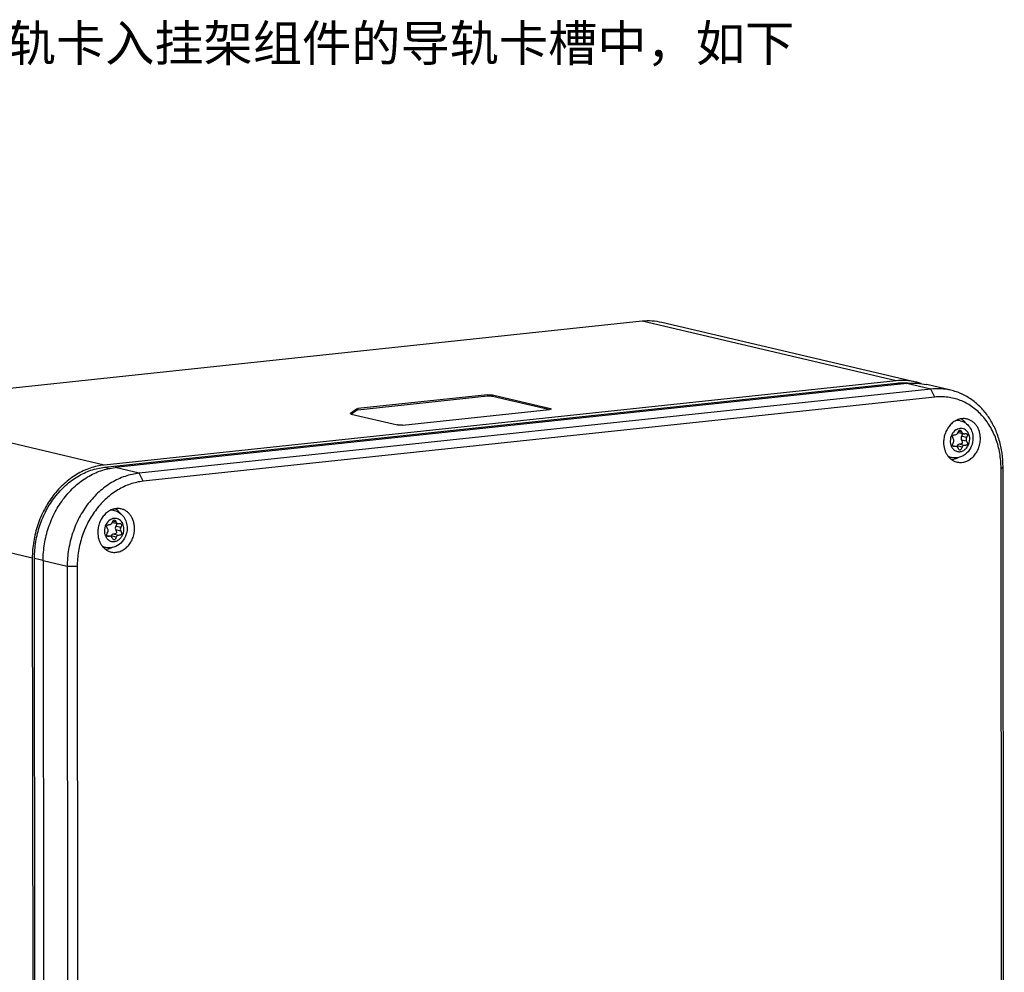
# Model space of a CAD drawing. Header units: millimetres. Extents: x 0 to 2731, y -3524 to -2222.
# Tile 162 of 221: x 2331 to 2467, y -3218 to -3086. Entities that reach past the tile are written whole.
import ezdxf

# ---------------------------------------------------------------- set-up
doc = ezdxf.new("R2010")
doc.units = ezdxf.units.MM
doc.header["$LTSCALE"] = 46.255
doc.layers.add('00_COMPONENTS', color=7, linetype='CONTINUOUS')
doc.layers.add('50_ALL_DETAILS', color=7, linetype='CONTINUOUS')
doc.styles.get("Standard").update_dxf_attribs({"font": 'simfang.ttf'})

msp = doc.modelspace()

# ---------------------------------------------------------------- linework, layer by layer
at = {"layer": '00_COMPONENTS', "color": 7}
for p, q in [((2416.882, -3127.472), (2307.155, -3139.139)), ((2454.821, -3135.893), (2419.634, -3127.639)), ((2452.069, -3135.726), (2342.342, -3147.393)), ((2342.398, -3147.703), (2452.124, -3136.035)), ((2453.569, -3136.078), (2343.843, -3147.745)), ((2459.657, -3137.027), (2456.322, -3136.245)), ((2456.905, -3136.86), (2347.178, -3148.528)), ((2457.462, -3137.978), (2347.735, -3149.646)), ((2395.437, -3137.673), (2377.496, -3139.581)), ((2395.437, -3137.871), (2377.496, -3139.779)), ((2404.191, -3139.585), (2396.13, -3137.694)), ((2403.889, -3139.712), (2396.131, -3137.892)), ((2377.283, -3139.631), (2376.48, -3140.27)), ((2376.555, -3140.329), (2382.993, -3141.839)), ((2377.283, -3139.829), (2376.632, -3140.347)), ((2383.687, -3141.86), (2404.053, -3139.694)), ((2460.975, -3141.248), (2460.543, -3141.147)), ((2460.734, -3142.886), (2461.44, -3143.052)), ((2459.91, -3144.696), (2460.422, -3144.816)), ((2459.776, -3146.359), (2459.344, -3146.258)), ((2467.072, -3324.415), (2466.892, -3147.65)), ((2466.797, -3324.634), (2466.617, -3147.868)), ((2343.766, -3153.711), (2343.335, -3153.61)), ((2343.526, -3155.349), (2344.232, -3155.515)), ((2342.702, -3157.159), (2343.214, -3157.279)), ((2342.567, -3158.822), (2342.136, -3158.721)), ((2332.379, -3160.304), (2332.559, -3337.069)), ((2332.864, -3337.056), (2332.684, -3160.291)), ((2333.879, -3160.656), (2334.06, -3337.421)), ((2337.215, -3161.439), (2337.395, -3338.204)), ((2338.602, -3161.481), (2338.782, -3338.246))]:
    msp.add_line(p, q, dxfattribs=at)
at = {"layer": '00_COMPONENTS', "color": 4}
for p, q in [((2452.069, -3135.726), (2416.882, -3127.472)), ((2452.124, -3136.035), (2452.701, -3136.17)), ((2456.905, -3136.86), (2453.569, -3136.078)), ((2395.437, -3137.673), (2395.437, -3137.871)), ((2396.13, -3137.694), (2396.131, -3137.892)), ((2457.462, -3137.978), (2456.905, -3136.86)), ((2342.342, -3147.393), (2307.155, -3139.139)), ((2376.48, -3140.27), (2376.48, -3140.3)), ((2377.283, -3139.631), (2377.283, -3139.829)), ((2377.496, -3139.581), (2377.496, -3139.779)), ((2404.191, -3139.585), (2404.191, -3139.673)), ((2461.203, -3142.844), (2460.735, -3142.734)), ((2461.847, -3143.575), (2461.141, -3143.41)), ((2460.294, -3144.813), (2459.924, -3144.726)), ((2461.223, -3144.92), (2460.517, -3144.754)), ((2461.528, -3144.678), (2460.822, -3144.513)), ((2461.847, -3144.098), (2461.141, -3143.932)), ((2342.398, -3147.703), (2343.077, -3147.862)), ((2466.617, -3147.868), (2466.892, -3147.65)), ((2347.178, -3148.528), (2343.843, -3147.745)), ((2347.735, -3149.646), (2347.178, -3148.528)), ((2332.379, -3160.304), (2297.192, -3152.05)), ((2343.994, -3155.307), (2343.527, -3155.197)), ((2344.638, -3156.039), (2343.932, -3155.873)), ((2343.086, -3157.276), (2342.716, -3157.189)), ((2344.015, -3157.383), (2343.309, -3157.218)), ((2344.319, -3157.141), (2343.613, -3156.976)), ((2344.639, -3156.561), (2343.933, -3156.395)), ((2332.684, -3160.291), (2333.88, -3160.571)), ((2337.215, -3161.439), (2333.879, -3160.656)), ((2338.602, -3161.481), (2337.215, -3161.439))]:
    msp.add_line(p, q, dxfattribs=at)
for centre, radius, start, end in [((2460.57, -3143.072), 1.871, 94.38113, 95.40977), ((2461.162, -3143.755), 1.456, 121.9982, 123.26955), ((2461.153, -3143.741), 1.44, 121.22549, 121.99726), ((2461.144, -3143.727), 1.423, 119.92436, 121.22653), ((2461.234, -3144.121), 1.649, 197.71723, 198.60615), ((2461.18, -3144.139), 1.591, 198.58782, 202.52568), ((2460.221, -3144.548), 1.866, 238.49993, 239.3844), ((2460.218, -3144.553), 1.861, 239.38455, 239.9687), ((2343.362, -3155.535), 1.871, 94.38113, 95.40977), ((2343.953, -3156.218), 1.456, 121.9982, 123.26955), ((2343.945, -3156.205), 1.44, 121.22549, 121.99726), ((2343.936, -3156.19), 1.423, 119.92436, 121.22653), ((2344.026, -3156.584), 1.649, 197.71723, 198.60615), ((2343.972, -3156.602), 1.591, 198.58782, 202.52568), ((2343.012, -3157.011), 1.866, 238.49993, 239.3844), ((2343.01, -3157.016), 1.861, 239.38455, 239.9687)]:
    msp.add_arc(centre, radius, start, end, dxfattribs=at)
at = {"layer": '00_COMPONENTS', "color": 7}
for centre, radius, start, end in [((2462.487, -3143.642), 1.974, 156.79947, 157.59099), ((2460.805, -3142.581), 0.313, 244.86603, 253.29526), ((2460.804, -3142.584), 0.31, 253.32582, 256.88521), ((2460.351, -3145.121), 0.312, 64.9034, 76.84195), ((2345.279, -3156.105), 1.974, 156.79947, 157.59099), ((2343.597, -3155.044), 0.313, 244.86603, 253.29526), ((2343.596, -3155.047), 0.31, 253.32582, 256.88521), ((2343.143, -3157.584), 0.312, 64.9034, 76.84195)]:
    msp.add_arc(centre, radius, start, end, dxfattribs=at)
for points, knots in [([(2419.634, -3127.639), (2419.187, -3127.534), (2418.269, -3127.4), (2417.342, -3127.423), (2416.882, -3127.472)], [0, 0, 0, 0, 0.4977019, 1, 1, 1, 1]), ([(2454.821, -3135.893), (2454.374, -3135.788), (2453.456, -3135.654), (2452.529, -3135.677), (2452.069, -3135.726)], [0, 0, 0, 0, 0.497703, 1, 1, 1, 1]), ([(2452.124, -3136.035), (2452.429, -3136.003), (2453.038, -3135.972), (2453.648, -3136.01), (2453.949, -3136.046)], [0, 0, 0, 0, 0.5020261, 1, 1, 1, 1]), ([(2453.569, -3136.078), (2454.03, -3136.029), (2454.957, -3136.006), (2455.875, -3136.14), (2456.322, -3136.245)], [0, 0, 0, 0, 0.502297, 1, 1, 1, 1]), ([(2455.564, -3136.105), (2455.503, -3136.085), (2455.258, -3136.005), (2455.009, -3135.937), (2454.821, -3135.893)], [0, 0, 0, 0, 0.250198, 1, 1, 1, 1]), ([(2395.437, -3137.673), (2395.497, -3137.667), (2395.622, -3137.659), (2395.807, -3137.659), (2395.958, -3137.668), (2396.064, -3137.681), (2396.11, -3137.689), (2396.13, -3137.694)], [0, 0, 0, 0, 0.2594646, 0.5397347, 0.7992428, 0.9090168, 1, 1, 1, 1]), ([(2396.131, -3137.892), (2396.11, -3137.887), (2396.064, -3137.879), (2395.958, -3137.865), (2395.808, -3137.857), (2395.622, -3137.857), (2395.497, -3137.864), (2395.437, -3137.871)], [0, 0, 0, 0, 0.0909832, 0.2007572, 0.4602653, 0.7405354, 1, 1, 1, 1]), ([(2459.657, -3137.027), (2459.21, -3136.923), (2458.293, -3136.789), (2457.365, -3136.811), (2456.905, -3136.86)], [0, 0, 0, 0, 0.497703, 1, 1, 1, 1]), ([(2466.617, -3147.868), (2466.616, -3147.166), (2466.501, -3145.777), (2465.983, -3143.787), (2465.271, -3142.271), (2464.551, -3141.193), (2463.947, -3140.465), (2463.28, -3139.817), (2462.557, -3139.257), (2461.784, -3138.788), (2460.97, -3138.417), (2460.121, -3138.146), (2459.247, -3137.979), (2458.356, -3137.917), (2457.759, -3137.946), (2457.462, -3137.978)], [0, 0, 0, 0, 0.1383679, 0.2729338, 0.4028043, 0.465957, 0.5279107, 0.5887569, 0.6486357, 0.7077321, 0.766269, 0.8244976, 0.8826848, 0.9410998, 1, 1, 1, 1]), ([(2466.892, -3147.65), (2466.891, -3147.018), (2466.806, -3145.766), (2466.421, -3143.949), (2465.891, -3142.524), (2465.348, -3141.469), (2464.742, -3140.492), (2463.855, -3139.395), (2462.801, -3138.485), (2461.885, -3137.898), (2461.17, -3137.53), (2460.427, -3137.235), (2459.915, -3137.088), (2459.657, -3137.027)], [0, 0, 0, 0, 0.1368135, 0.2707126, 0.4009995, 0.4647093, 0.5274106, 0.6497673, 0.7686327, 0.8270808, 0.8850154, 0.9425974, 1, 1, 1, 1]), ([(2376.47, -3140.285), (2376.47, -3140.284), (2376.471, -3140.277), (2376.476, -3140.273), (2376.48, -3140.27)], [0, 0, 0, 0, 0.2112693, 1, 1, 1, 1]), ([(2376.555, -3140.329), (2376.542, -3140.326), (2376.521, -3140.32), (2376.497, -3140.311), (2376.483, -3140.303), (2376.474, -3140.296), (2376.47, -3140.289), (2376.47, -3140.285)], [0, 0, 0, 0, 0.3811449, 0.670758, 0.7814297, 0.8707945, 1, 1, 1, 1]), ([(2377.283, -3139.631), (2377.287, -3139.628), (2377.296, -3139.623), (2377.321, -3139.612), (2377.363, -3139.601), (2377.424, -3139.59), (2377.47, -3139.584), (2377.496, -3139.581)], [0, 0, 0, 0, 0.0639908, 0.1460603, 0.3649678, 0.652742, 1, 1, 1, 1]), ([(2377.496, -3139.779), (2377.471, -3139.781), (2377.424, -3139.787), (2377.363, -3139.798), (2377.321, -3139.81), (2377.296, -3139.82), (2377.287, -3139.826), (2377.283, -3139.829)], [0, 0, 0, 0, 0.347258, 0.6350322, 0.8539397, 0.9360092, 1, 1, 1, 1]), ([(2404.275, -3139.629), (2404.275, -3139.637), (2404.261, -3139.649), (2404.24, -3139.658), (2404.214, -3139.667), (2404.182, -3139.675), (2404.128, -3139.685), (2404.084, -3139.691), (2404.053, -3139.694)], [0, 0, 0, 0, 0.1022244, 0.1892015, 0.3027608, 0.4423887, 0.6066163, 1, 1, 1, 1]), ([(2404.191, -3139.585), (2404.203, -3139.588), (2404.224, -3139.594), (2404.248, -3139.603), (2404.262, -3139.611), (2404.271, -3139.618), (2404.275, -3139.624), (2404.275, -3139.629)], [0, 0, 0, 0, 0.381146, 0.6707586, 0.7814305, 0.8707946, 1, 1, 1, 1]), ([(2383.687, -3141.86), (2383.627, -3141.866), (2383.502, -3141.874), (2383.316, -3141.874), (2383.166, -3141.865), (2383.06, -3141.852), (2383.014, -3141.844), (2382.993, -3141.839)], [0, 0, 0, 0, 0.2594646, 0.5397347, 0.7992428, 0.9090168, 1, 1, 1, 1]), ([(2461.816, -3140.995), (2461.723, -3140.978), (2461.532, -3140.956), (2461.243, -3140.962), (2460.953, -3141.007), (2460.568, -3141.12), (2460.104, -3141.358), (2459.613, -3141.774), (2459.203, -3142.301), (2458.895, -3142.912), (2458.704, -3143.578), (2458.66, -3144.04), (2458.661, -3144.27)], [0, 0, 0, 0, 0.0554998, 0.111447, 0.1681449, 0.2258475, 0.3447486, 0.4690627, 0.5983549, 0.7312839, 0.8659032, 1, 1, 1, 1]), ([(2460.975, -3141.248), (2461.229, -3141.308), (2461.721, -3141.527), (2462.293, -3142.1), (2462.647, -3142.839), (2462.726, -3143.385), (2462.726, -3143.659)], [0, 0, 0, 0, 0.2446488, 0.491465, 0.7434267, 1, 1, 1, 1]), ([(2461.086, -3140.988), (2461.221, -3141.068), (2461.477, -3141.263), (2461.687, -3141.506), (2461.781, -3141.638)], [0, 0, 0, 0, 0.4920807, 1, 1, 1, 1]), ([(2463.757, -3143.728), (2463.757, -3143.562), (2463.734, -3143.233), (2463.63, -3142.757), (2463.459, -3142.313), (2463.227, -3141.916), (2462.938, -3141.575), (2462.6, -3141.3), (2462.224, -3141.1), (2461.953, -3141.021), (2461.816, -3140.995)], [0, 0, 0, 0, 0.1371507, 0.2712695, 0.4016291, 0.5278686, 0.6500643, 0.7687643, 0.8849631, 1, 1, 1, 1]), ([(2460.044, -3143.819), (2460.015, -3143.774), (2459.967, -3143.688), (2459.907, -3143.54), (2459.891, -3143.393), (2459.96, -3143.286), (2460.042, -3143.234), (2460.152, -3143.202), (2460.236, -3143.193), (2460.282, -3143.191)], [0, 0, 0, 0, 0.1767548, 0.3214691, 0.5331311, 0.6242782, 0.7251983, 0.8481057, 1, 1, 1, 1]), ([(2460.282, -3143.191), (2460.361, -3143.187), (2460.528, -3143.116), (2460.628, -3142.971), (2460.662, -3142.889)], [0, 0, 0, 0, 0.4737109, 1, 1, 1, 1]), ([(2460.673, -3142.864), (2460.694, -3142.813), (2460.737, -3142.725), (2460.809, -3142.62), (2460.886, -3142.555), (2460.945, -3142.548), (2460.969, -3142.554)], [0, 0, 0, 0, 0.3631475, 0.6373218, 0.8373892, 1, 1, 1, 1]), ([(2460.969, -3142.554), (2461.016, -3142.565), (2461.116, -3142.66), (2461.171, -3142.772), (2461.203, -3142.844)], [0, 0, 0, 0, 0.3820238, 1, 1, 1, 1]), ([(2461.141, -3143.41), (2461.099, -3143.492), (2461.054, -3143.673), (2461.098, -3143.856), (2461.141, -3143.932)], [0, 0, 0, 0, 0.5122963, 1, 1, 1, 1]), ([(2461.245, -3143.004), (2461.259, -3143.058), (2461.238, -3143.206), (2461.18, -3143.334), (2461.141, -3143.41)], [0, 0, 0, 0, 0.3968945, 1, 1, 1, 1]), ([(2461.203, -3142.844), (2461.225, -3142.895), (2461.289, -3142.987), (2461.389, -3143.04), (2461.44, -3143.052)], [0, 0, 0, 0, 0.5162969, 1, 1, 1, 1]), ([(2461.567, -3143.055), (2461.592, -3143.051), (2461.674, -3143.039), (2461.759, -3143.037), (2461.816, -3143.05)], [0, 0, 0, 0, 0.2984257, 1, 1, 1, 1]), ([(2461.847, -3143.575), (2461.805, -3143.657), (2461.76, -3143.838), (2461.804, -3144.022), (2461.847, -3144.098)], [0, 0, 0, 0, 0.5122963, 1, 1, 1, 1]), ([(2461.816, -3143.05), (2461.854, -3143.059), (2461.931, -3143.094), (2461.962, -3143.199), (2461.955, -3143.29), (2461.924, -3143.414), (2461.881, -3143.509), (2461.847, -3143.575)], [0, 0, 0, 0, 0.1905282, 0.375509, 0.4930768, 0.6345988, 1, 1, 1, 1]), ([(2458.661, -3144.27), (2458.661, -3144.58), (2458.721, -3145.042), (2458.926, -3145.612), (2459.135, -3145.997), (2459.394, -3146.333), (2459.699, -3146.612), (2460.041, -3146.827), (2460.29, -3146.924), (2460.417, -3146.96)], [0, 0, 0, 0, 0.269861, 0.400235, 0.526767, 0.6494438, 0.768644, 0.8851326, 1, 1, 1, 1]), ([(2462.726, -3143.659), (2462.726, -3144.049), (2462.569, -3144.832), (2461.91, -3145.81), (2460.913, -3146.414), (2460.132, -3146.443), (2459.776, -3146.359)], [0, 0, 0, 0, 0.2573163, 0.5113958, 0.7581078, 1, 1, 1, 1]), ([(2459.91, -3144.696), (2459.895, -3144.635), (2459.926, -3144.467), (2459.997, -3144.324), (2460.044, -3144.237)], [0, 0, 0, 0, 0.3898643, 1, 1, 1, 1]), ([(2460.046, -3144.818), (2460.013, -3144.81), (2459.951, -3144.785), (2459.918, -3144.726), (2459.91, -3144.696)], [0, 0, 0, 0, 0.5235888, 1, 1, 1, 1]), ([(2460.044, -3144.237), (2460.08, -3144.173), (2460.118, -3144.027), (2460.081, -3143.879), (2460.044, -3143.819)], [0, 0, 0, 0, 0.5129536, 1, 1, 1, 1]), ([(2460.294, -3144.813), (2460.27, -3144.817), (2460.188, -3144.829), (2460.103, -3144.831), (2460.046, -3144.818)], [0, 0, 0, 0, 0.2984225, 1, 1, 1, 1]), ([(2460.417, -3146.96), (2460.512, -3146.987), (2460.707, -3147.027), (2461.006, -3147.045), (2461.308, -3147.021), (2461.713, -3146.931), (2462.205, -3146.712), (2462.73, -3146.303), (2463.171, -3145.769), (2463.503, -3145.14), (2463.71, -3144.449), (2463.757, -3143.968), (2463.757, -3143.728)], [0, 0, 0, 0, 0.0556482, 0.1115492, 0.1680561, 0.225478, 0.3437332, 0.4676007, 0.5968223, 0.7300631, 0.8652563, 1, 1, 1, 1]), ([(2460.517, -3144.754), (2460.514, -3144.762), (2460.503, -3144.79), (2460.492, -3144.818), (2460.483, -3144.838)], [0, 0, 0, 0, 0.2595336, 1, 1, 1, 1]), ([(2460.659, -3145.024), (2460.65, -3145.004), (2460.609, -3144.927), (2460.541, -3144.865), (2460.483, -3144.838)], [0, 0, 0, 0, 0.2628604, 1, 1, 1, 1]), ([(2460.822, -3144.513), (2460.758, -3144.513), (2460.621, -3144.569), (2460.542, -3144.688), (2460.517, -3144.754)], [0, 0, 0, 0, 0.4723696, 1, 1, 1, 1]), ([(2461.233, -3144.352), (2461.221, -3144.379), (2461.169, -3144.445), (2461.02, -3144.503), (2460.894, -3144.512), (2460.822, -3144.513)], [0, 0, 0, 0, 0.1881951, 0.5279909, 1, 1, 1, 1]), ([(2461.223, -3144.92), (2461.199, -3144.984), (2461.152, -3145.094), (2461.072, -3145.226), (2460.988, -3145.309), (2460.92, -3145.32), (2460.893, -3145.314)], [0, 0, 0, 0, 0.3731928, 0.6513467, 0.8479476, 1, 1, 1, 1]), ([(2461.141, -3143.932), (2461.165, -3143.974), (2461.206, -3144.053), (2461.255, -3144.191), (2461.258, -3144.299), (2461.233, -3144.352)], [0, 0, 0, 0, 0.3283015, 0.5978924, 1, 1, 1, 1]), ([(2461.528, -3144.678), (2461.464, -3144.679), (2461.327, -3144.735), (2461.248, -3144.853), (2461.223, -3144.92)], [0, 0, 0, 0, 0.4723696, 1, 1, 1, 1]), ([(2461.847, -3144.098), (2461.872, -3144.141), (2461.914, -3144.222), (2461.954, -3144.341), (2461.964, -3144.444), (2461.939, -3144.533), (2461.878, -3144.602), (2461.786, -3144.647), (2461.666, -3144.673), (2461.577, -3144.678), (2461.528, -3144.678)], [0, 0, 0, 0, 0.1661438, 0.3013256, 0.4108805, 0.5046257, 0.597533, 0.7049255, 0.8371838, 1, 1, 1, 1]), ([(2460.893, -3145.314), (2460.846, -3145.303), (2460.746, -3145.208), (2460.691, -3145.096), (2460.659, -3145.024)], [0, 0, 0, 0, 0.3819324, 1, 1, 1, 1]), ([(2342.342, -3147.393), (2342.013, -3147.428), (2341.355, -3147.537), (2340.384, -3147.812), (2339.433, -3148.198), (2338.192, -3148.859), (2336.736, -3149.947), (2335.226, -3151.592), (2333.989, -3153.525), (2333.072, -3155.674), (2332.506, -3157.957), (2332.378, -3159.524), (2332.379, -3160.304)], [0, 0, 0, 0, 0.055809, 0.1124749, 0.1701421, 0.2289105, 0.349775, 0.4751119, 0.6041697, 0.7357136, 0.8682065, 1, 1, 1, 1]), ([(2332.684, -3160.291), (2332.683, -3159.53), (2332.808, -3158.002), (2333.359, -3155.776), (2334.254, -3153.681), (2335.46, -3151.796), (2336.932, -3150.193), (2338.351, -3149.132), (2339.562, -3148.487), (2340.489, -3148.111), (2341.435, -3147.843), (2342.077, -3147.737), (2342.398, -3147.703)], [0, 0, 0, 0, 0.1317935, 0.2642864, 0.3958303, 0.5248881, 0.650225, 0.7710895, 0.8298579, 0.8875251, 0.944191, 1, 1, 1, 1]), ([(2460.675, -3146.366), (2460.532, -3146.444), (2460.234, -3146.569), (2459.917, -3146.629), (2459.76, -3146.641)], [0, 0, 0, 0, 0.507965, 1, 1, 1, 1]), ([(2333.879, -3160.656), (2333.879, -3159.876), (2334.007, -3158.309), (2334.573, -3156.026), (2335.49, -3153.877), (2336.727, -3151.944), (2338.237, -3150.299), (2339.693, -3149.211), (2340.934, -3148.55), (2341.885, -3148.165), (2342.856, -3147.889), (2343.514, -3147.78), (2343.843, -3147.745)], [0, 0, 0, 0, 0.1317935, 0.2642864, 0.3958303, 0.5248881, 0.650225, 0.7710895, 0.8298579, 0.8875251, 0.944191, 1, 1, 1, 1]), ([(2347.178, -3148.528), (2346.849, -3148.563), (2346.191, -3148.672), (2345.22, -3148.947), (2344.269, -3149.332), (2343.028, -3149.994), (2341.572, -3151.082), (2340.062, -3152.726), (2338.826, -3154.659), (2337.908, -3156.808), (2337.343, -3159.092), (2337.214, -3160.659), (2337.215, -3161.439)], [0, 0, 0, 0, 0.055809, 0.1124749, 0.1701421, 0.2289105, 0.349775, 0.4751119, 0.6041697, 0.7357136, 0.8682065, 1, 1, 1, 1]), ([(2347.735, -3149.646), (2347.434, -3149.678), (2346.83, -3149.778), (2345.94, -3150.03), (2345.068, -3150.383), (2343.931, -3150.989), (2342.596, -3151.987), (2341.212, -3153.494), (2340.079, -3155.266), (2339.237, -3157.236), (2338.719, -3159.329), (2338.601, -3160.766), (2338.602, -3161.481)], [0, 0, 0, 0, 0.055809, 0.1124749, 0.1701421, 0.2289105, 0.349775, 0.4751119, 0.6041697, 0.7357136, 0.8682065, 1, 1, 1, 1]), ([(2344.608, -3153.458), (2344.514, -3153.441), (2344.324, -3153.419), (2344.035, -3153.425), (2343.745, -3153.47), (2343.36, -3153.583), (2342.896, -3153.821), (2342.404, -3154.237), (2341.995, -3154.764), (2341.687, -3155.375), (2341.496, -3156.041), (2341.452, -3156.503), (2341.452, -3156.733)], [0, 0, 0, 0, 0.0554998, 0.111447, 0.1681449, 0.2258475, 0.3447486, 0.4690627, 0.5983549, 0.7312839, 0.8659032, 1, 1, 1, 1]), ([(2343.766, -3153.711), (2344.02, -3153.771), (2344.513, -3153.99), (2345.085, -3154.563), (2345.439, -3155.302), (2345.517, -3155.848), (2345.518, -3156.122)], [0, 0, 0, 0, 0.2446488, 0.491465, 0.7434267, 1, 1, 1, 1]), ([(2343.878, -3153.451), (2344.012, -3153.531), (2344.269, -3153.726), (2344.479, -3153.969), (2344.572, -3154.101)], [0, 0, 0, 0, 0.4920807, 1, 1, 1, 1]), ([(2346.549, -3156.191), (2346.549, -3156.025), (2346.526, -3155.696), (2346.421, -3155.22), (2346.251, -3154.776), (2346.018, -3154.379), (2345.729, -3154.038), (2345.392, -3153.763), (2345.016, -3153.563), (2344.745, -3153.484), (2344.608, -3153.458)], [0, 0, 0, 0, 0.1371507, 0.2712695, 0.4016291, 0.5278686, 0.6500643, 0.7687643, 0.8849631, 1, 1, 1, 1]), ([(2342.836, -3156.282), (2342.807, -3156.237), (2342.759, -3156.151), (2342.699, -3156.003), (2342.682, -3155.856), (2342.752, -3155.749), (2342.834, -3155.697), (2342.944, -3155.665), (2343.027, -3155.656), (2343.073, -3155.654)], [0, 0, 0, 0, 0.1767548, 0.3214691, 0.5331311, 0.6242782, 0.7251983, 0.8481057, 1, 1, 1, 1]), ([(2343.073, -3155.654), (2343.153, -3155.65), (2343.32, -3155.579), (2343.42, -3155.434), (2343.454, -3155.352)], [0, 0, 0, 0, 0.4737109, 1, 1, 1, 1]), ([(2343.464, -3155.327), (2343.486, -3155.276), (2343.528, -3155.188), (2343.601, -3155.083), (2343.677, -3155.018), (2343.737, -3155.011), (2343.761, -3155.017)], [0, 0, 0, 0, 0.3631475, 0.6373218, 0.8373892, 1, 1, 1, 1]), ([(2343.761, -3155.017), (2343.808, -3155.028), (2343.908, -3155.123), (2343.962, -3155.235), (2343.994, -3155.307)], [0, 0, 0, 0, 0.3820238, 1, 1, 1, 1]), ([(2343.932, -3155.873), (2343.891, -3155.955), (2343.846, -3156.136), (2343.889, -3156.319), (2343.933, -3156.395)], [0, 0, 0, 0, 0.5122963, 1, 1, 1, 1]), ([(2344.037, -3155.467), (2344.051, -3155.521), (2344.03, -3155.669), (2343.971, -3155.797), (2343.932, -3155.873)], [0, 0, 0, 0, 0.3968945, 1, 1, 1, 1]), ([(2343.994, -3155.307), (2344.017, -3155.358), (2344.081, -3155.45), (2344.181, -3155.503), (2344.232, -3155.515)], [0, 0, 0, 0, 0.5162969, 1, 1, 1, 1]), ([(2344.359, -3155.518), (2344.384, -3155.514), (2344.466, -3155.502), (2344.551, -3155.5), (2344.608, -3155.513)], [0, 0, 0, 0, 0.2984257, 1, 1, 1, 1]), ([(2344.608, -3155.513), (2344.646, -3155.522), (2344.723, -3155.557), (2344.754, -3155.663), (2344.747, -3155.753), (2344.716, -3155.877), (2344.672, -3155.972), (2344.638, -3156.039)], [0, 0, 0, 0, 0.1905282, 0.375509, 0.4930768, 0.6345988, 1, 1, 1, 1]), ([(2341.452, -3156.733), (2341.453, -3157.043), (2341.513, -3157.505), (2341.718, -3158.075), (2341.926, -3158.46), (2342.186, -3158.796), (2342.491, -3159.075), (2342.833, -3159.29), (2343.082, -3159.387), (2343.209, -3159.423)], [0, 0, 0, 0, 0.269861, 0.400235, 0.526767, 0.6494438, 0.768644, 0.8851326, 1, 1, 1, 1]), ([(2345.518, -3156.122), (2345.518, -3156.512), (2345.361, -3157.295), (2344.702, -3158.273), (2343.704, -3158.877), (2342.924, -3158.906), (2342.567, -3158.822)], [0, 0, 0, 0, 0.2573163, 0.5113958, 0.7581078, 1, 1, 1, 1]), ([(2342.702, -3157.159), (2342.687, -3157.098), (2342.718, -3156.93), (2342.789, -3156.787), (2342.836, -3156.701)], [0, 0, 0, 0, 0.3898643, 1, 1, 1, 1]), ([(2342.837, -3157.281), (2342.805, -3157.273), (2342.743, -3157.248), (2342.709, -3157.189), (2342.702, -3157.159)], [0, 0, 0, 0, 0.5235888, 1, 1, 1, 1]), ([(2342.836, -3156.701), (2342.872, -3156.636), (2342.91, -3156.49), (2342.873, -3156.342), (2342.836, -3156.282)], [0, 0, 0, 0, 0.5129536, 1, 1, 1, 1]), ([(2343.209, -3159.423), (2343.304, -3159.45), (2343.499, -3159.49), (2343.798, -3159.508), (2344.1, -3159.484), (2344.504, -3159.394), (2344.997, -3159.175), (2345.522, -3158.766), (2345.962, -3158.232), (2346.295, -3157.603), (2346.501, -3156.912), (2346.549, -3156.431), (2346.549, -3156.191)], [0, 0, 0, 0, 0.0556482, 0.1115492, 0.1680561, 0.225478, 0.3437332, 0.4676007, 0.5968223, 0.7300631, 0.8652563, 1, 1, 1, 1]), ([(2343.309, -3157.218), (2343.306, -3157.225), (2343.295, -3157.253), (2343.284, -3157.281), (2343.275, -3157.301)], [0, 0, 0, 0, 0.2595336, 1, 1, 1, 1]), ([(2343.613, -3156.976), (2343.549, -3156.976), (2343.413, -3157.032), (2343.334, -3157.151), (2343.309, -3157.218)], [0, 0, 0, 0, 0.4723696, 1, 1, 1, 1]), ([(2344.025, -3156.816), (2344.013, -3156.842), (2343.961, -3156.908), (2343.811, -3156.966), (2343.686, -3156.975), (2343.613, -3156.976)], [0, 0, 0, 0, 0.1881951, 0.5279909, 1, 1, 1, 1]), ([(2343.933, -3156.395), (2343.957, -3156.437), (2343.998, -3156.516), (2344.047, -3156.654), (2344.05, -3156.762), (2344.025, -3156.816)], [0, 0, 0, 0, 0.3283015, 0.5978924, 1, 1, 1, 1]), ([(2344.319, -3157.141), (2344.255, -3157.142), (2344.119, -3157.198), (2344.04, -3157.316), (2344.015, -3157.383)], [0, 0, 0, 0, 0.4723696, 1, 1, 1, 1]), ([(2344.639, -3156.561), (2344.664, -3156.604), (2344.706, -3156.686), (2344.746, -3156.804), (2344.756, -3156.907), (2344.731, -3156.996), (2344.67, -3157.065), (2344.578, -3157.11), (2344.458, -3157.136), (2344.369, -3157.141), (2344.319, -3157.141)], [0, 0, 0, 0, 0.1661438, 0.3013256, 0.4108805, 0.5046257, 0.597533, 0.7049255, 0.8371838, 1, 1, 1, 1]), ([(2344.638, -3156.039), (2344.597, -3156.12), (2344.552, -3156.301), (2344.595, -3156.485), (2344.639, -3156.561)], [0, 0, 0, 0, 0.5122963, 1, 1, 1, 1]), ([(2343.086, -3157.276), (2343.062, -3157.28), (2342.98, -3157.292), (2342.894, -3157.294), (2342.837, -3157.281)], [0, 0, 0, 0, 0.2984225, 1, 1, 1, 1]), ([(2343.451, -3157.487), (2343.442, -3157.467), (2343.401, -3157.391), (2343.333, -3157.328), (2343.275, -3157.301)], [0, 0, 0, 0, 0.2628604, 1, 1, 1, 1]), ([(2343.685, -3157.777), (2343.638, -3157.766), (2343.538, -3157.671), (2343.483, -3157.559), (2343.451, -3157.487)], [0, 0, 0, 0, 0.3819324, 1, 1, 1, 1]), ([(2344.015, -3157.383), (2343.99, -3157.447), (2343.944, -3157.557), (2343.864, -3157.689), (2343.78, -3157.772), (2343.712, -3157.783), (2343.685, -3157.777)], [0, 0, 0, 0, 0.3731928, 0.6513467, 0.8479476, 1, 1, 1, 1]), ([(2343.467, -3158.829), (2343.323, -3158.907), (2343.026, -3159.032), (2342.708, -3159.092), (2342.551, -3159.105)], [0, 0, 0, 0, 0.507965, 1, 1, 1, 1])]:
    msp.add_open_spline(points, degree=3, knots=knots, dxfattribs=at)
at = {"layer": '00_COMPONENTS', "color": 4}
for points, knots in [([(2460.974, -3141.248), (2460.841, -3141.217), (2460.657, -3141.196), (2460.473, -3141.203), (2460.427, -3141.207)], [0, 0, 0, 0, 0.747924, 1, 1, 1, 1]), ([(2460.363, -3142.538), (2460.121, -3142.696), (2459.72, -3143.173), (2459.58, -3143.774), (2459.58, -3144.078)], [0, 0, 0, 0, 0.4873304, 1, 1, 1, 1]), ([(2462.282, -3143.79), (2462.281, -3143.54), (2462.188, -3143.054), (2461.807, -3142.569), (2461.404, -3142.364), (2461.078, -3142.307), (2460.743, -3142.348), (2460.534, -3142.437), (2460.434, -3142.494)], [0, 0, 0, 0, 0.271866, 0.5201888, 0.6385911, 0.7559531, 0.8755793, 1, 1, 1, 1]), ([(2459.58, -3144.078), (2459.58, -3144.124), (2459.587, -3144.308), (2459.622, -3144.491), (2459.664, -3144.622)], [0, 0, 0, 0, 0.2534139, 1, 1, 1, 1]), ([(2459.71, -3144.749), (2459.773, -3144.9), (2459.942, -3145.176), (2460.322, -3145.465), (2460.778, -3145.577), (2461.248, -3145.493), (2461.674, -3145.232), (2462.128, -3144.696), (2462.282, -3144.149), (2462.282, -3143.79)], [0, 0, 0, 0, 0.1241979, 0.2409698, 0.3546949, 0.4713086, 0.5951822, 0.7270377, 1, 1, 1, 1]), ([(2459.286, -3146.164), (2459.325, -3146.186), (2459.48, -3146.269), (2459.647, -3146.329), (2459.776, -3146.359)], [0, 0, 0, 0, 0.2518604, 1, 1, 1, 1]), ([(2343.766, -3153.711), (2343.633, -3153.68), (2343.448, -3153.659), (2343.265, -3153.666), (2343.219, -3153.67)], [0, 0, 0, 0, 0.747924, 1, 1, 1, 1]), ([(2343.155, -3155.001), (2342.913, -3155.159), (2342.512, -3155.636), (2342.372, -3156.237), (2342.372, -3156.541)], [0, 0, 0, 0, 0.4873304, 1, 1, 1, 1]), ([(2345.073, -3156.253), (2345.073, -3156.003), (2344.979, -3155.517), (2344.599, -3155.032), (2344.196, -3154.827), (2343.869, -3154.77), (2343.535, -3154.811), (2343.325, -3154.9), (2343.226, -3154.957)], [0, 0, 0, 0, 0.271866, 0.5201888, 0.6385911, 0.7559531, 0.8755793, 1, 1, 1, 1]), ([(2342.372, -3156.541), (2342.372, -3156.587), (2342.379, -3156.771), (2342.414, -3156.954), (2342.455, -3157.085)], [0, 0, 0, 0, 0.2534139, 1, 1, 1, 1]), ([(2342.502, -3157.212), (2342.564, -3157.363), (2342.733, -3157.639), (2343.114, -3157.929), (2343.57, -3158.04), (2344.04, -3157.956), (2344.466, -3157.695), (2344.92, -3157.159), (2345.074, -3156.612), (2345.073, -3156.253)], [0, 0, 0, 0, 0.1241979, 0.2409698, 0.3546949, 0.4713086, 0.5951822, 0.7270377, 1, 1, 1, 1]), ([(2342.078, -3158.627), (2342.117, -3158.649), (2342.272, -3158.732), (2342.439, -3158.792), (2342.567, -3158.822)], [0, 0, 0, 0, 0.2518604, 1, 1, 1, 1])]:
    msp.add_open_spline(points, degree=3, knots=knots, dxfattribs=at)
at = {"layer": '00_COMPONENTS', "color": 7}
for points in [[(2461.44, -3143.052), (2461.481, -3143.061), (2461.526, -3143.062), (2461.567, -3143.055)], [(2460.422, -3144.816), (2460.381, -3144.807), (2460.336, -3144.806), (2460.294, -3144.813)], [(2344.232, -3155.515), (2344.273, -3155.524), (2344.317, -3155.525), (2344.359, -3155.518)], [(2343.214, -3157.279), (2343.172, -3157.27), (2343.128, -3157.269), (2343.086, -3157.276)]]:
    msp.add_open_spline(points, degree=3, dxfattribs=at)

# ---------------------------------------------------------------- texts
at = {"layer": '50_ALL_DETAILS', "color": 3, "insert": (2226.606, -3086.417), "char_height": 5, "width": 213.94582, "attachment_point": 1}
msp.add_mtext('2.向下拉动DIN挂架卡板，将DIN导轨卡入挂架组件的导轨卡槽中，如下图所示。', dxfattribs=at)

doc.saveas('drawing.dxf')
